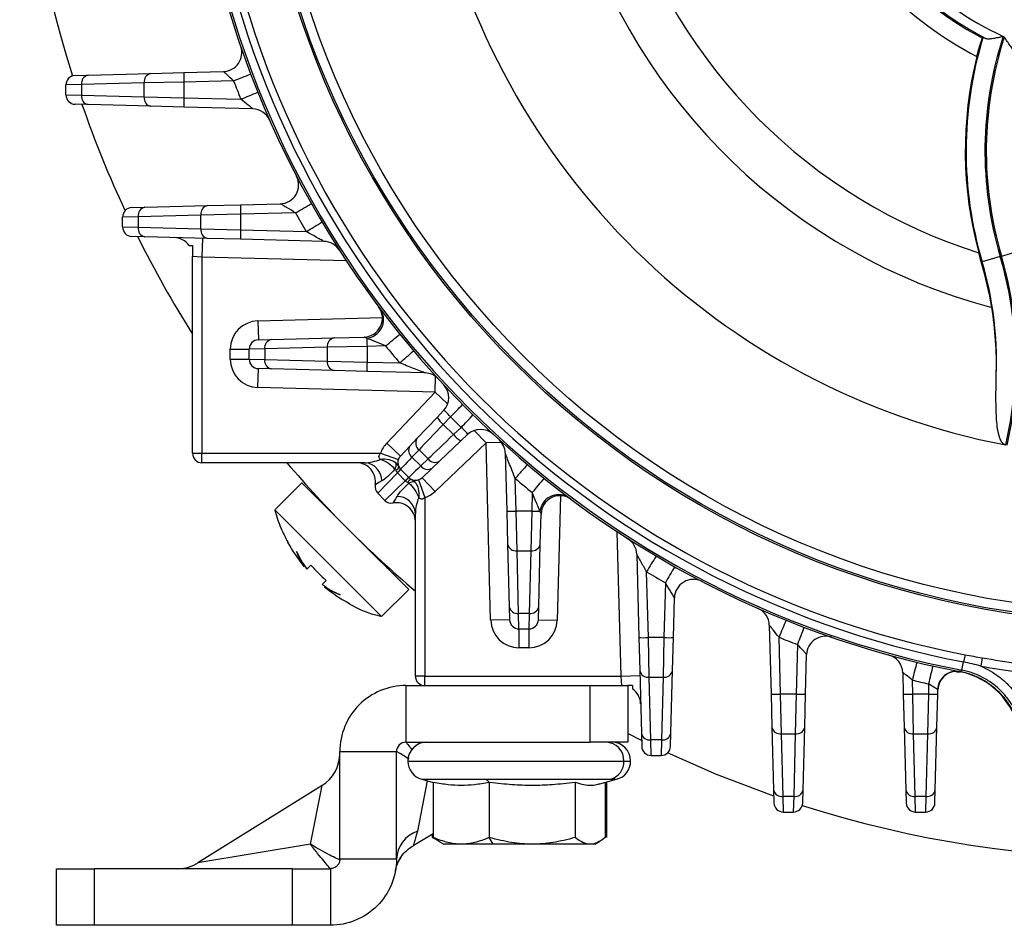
# Model space of a CAD drawing. Header units: millimetres. Extents: x -1311 to -483, y -267 to 512.
# Tile 28 of 58: x -951 to -898, y 32 to 80. Entities that reach past the tile are written whole.
import ezdxf

# ---------------------------------------------------------------- set-up
doc = ezdxf.new("R2010")
doc.units = ezdxf.units.MM

msp = doc.modelspace()

# ---------------------------------------------------------------- linework, layer by layer
at = {"color": 7, "linetype": 'Continuous', "lineweight": 25}
for p, q in [((-899.599, 79.102), (-899.58, 79.124)), ((-946.958, 77.144), (-943.639, 77.231)), ((-943.639, 77.231), (-941.891, 77.277)), ((-941.891, 77.277), (-939.794, 77.332)), ((-947.307, 76.645), (-948.131, 76.627)), ((-947.644, 77.126), (-946.958, 77.144)), ((-943.988, 76.732), (-947.307, 76.645)), ((-947.307, 76.645), (-947.307, 76.083)), ((-941.891, 76.777), (-943.988, 76.732)), ((-943.988, 75.996), (-943.988, 76.732)), ((-939.257, 76.846), (-941.891, 76.777)), ((-941.891, 76.777), (-941.891, 75.95)), ((-948.131, 76.101), (-948.131, 76.627)), ((-948.131, 76.101), (-947.307, 76.083)), ((-946.958, 75.583), (-947.644, 75.601)), ((-947.307, 76.083), (-943.988, 75.996)), ((-943.988, 75.996), (-941.891, 75.95)), ((-941.891, 75.95), (-938.875, 75.871)), ((-943.639, 75.496), (-946.958, 75.583)), ((-941.891, 75.45), (-943.639, 75.496)), ((-938.236, 75.355), (-941.891, 75.45)), ((-944.644, 70.126), (-943.958, 70.144)), ((-943.958, 70.144), (-940.639, 70.231)), ((-940.639, 70.231), (-938.891, 70.277)), ((-938.891, 70.277), (-936.785, 70.332)), ((-944.307, 69.645), (-945.131, 69.627)), ((-945.131, 69.101), (-945.131, 69.627)), ((-940.988, 69.732), (-944.307, 69.645)), ((-944.307, 69.645), (-944.307, 69.083)), ((-938.891, 69.777), (-940.988, 69.732)), ((-940.988, 68.996), (-940.988, 69.732)), ((-935.985, 69.853), (-938.891, 69.777)), ((-938.891, 69.777), (-938.891, 68.95)), ((-945.131, 69.101), (-944.307, 69.083)), ((-944.307, 69.083), (-940.988, 68.996)), ((-940.988, 68.996), (-938.891, 68.95)), ((-938.891, 68.95), (-935.41, 68.859)), ((-943.958, 68.583), (-944.644, 68.601)), ((-940.639, 68.496), (-943.958, 68.583)), ((-940.905, 68.503), (-940.931, 67.503)), ((-938.891, 68.45), (-940.639, 68.496)), ((-934.471, 68.335), (-938.891, 68.45)), ((-898.598, 67.563), (-897.64, 67.846)), ((-940.931, 67.503), (-941.431, 67.543)), ((-941.431, 57.114), (-941.431, 67.543)), ((-940.931, 67.503), (-940.931, 57.114)), ((-933.284, 67.303), (-940.931, 67.503)), ((-899.623, 67.26), (-899.664, 67.248)), ((-898.664, 67.543), (-899.623, 67.26)), ((-937.971, 64.126), (-931.376, 64.299)), ((-937.971, 64.126), (-937.944, 63.126)), ((-937.944, 63.126), (-937.258, 63.144)), ((-937.258, 63.144), (-933.939, 63.231)), ((-933.939, 63.231), (-932.349, 63.273)), ((-939.431, 62.627), (-938.431, 62.627)), ((-939.431, 62.101), (-939.431, 62.627)), ((-937.607, 62.645), (-938.431, 62.627)), ((-938.431, 62.101), (-938.431, 62.627)), ((-934.288, 62.732), (-937.607, 62.645)), ((-937.607, 62.645), (-937.607, 62.083)), ((-932.191, 62.777), (-934.288, 62.732)), ((-934.288, 61.996), (-934.288, 62.732)), ((-931.208, 62.803), (-932.191, 62.777)), ((-932.191, 62.777), (-932.191, 61.95)), ((-939.431, 62.101), (-938.431, 62.101)), ((-938.431, 62.101), (-937.607, 62.083)), ((-937.607, 62.083), (-934.288, 61.996)), ((-937.971, 60.601), (-937.944, 61.601)), ((-937.258, 61.583), (-937.944, 61.601)), ((-933.939, 61.496), (-937.258, 61.583)), ((-934.288, 61.996), (-932.191, 61.95)), ((-932.191, 61.95), (-930.468, 61.905)), ((-932.191, 61.45), (-933.939, 61.496)), ((-929.12, 61.37), (-932.191, 61.45)), ((-928.585, 60.356), (-928.563, 61.183)), ((-928.585, 60.356), (-937.971, 60.601)), ((-931.147, 57.655), (-928.585, 60.356)), ((-927.921, 59.726), (-928.585, 60.356)), ((-929.545, 57.891), (-928.478, 59.016)), ((-928.478, 59.016), (-928.137, 59.374)), ((-927.772, 59.048), (-928.152, 58.647)), ((-928.152, 58.647), (-927.611, 58.106)), ((-927.611, 58.106), (-927.21, 58.486)), ((-929.918, 57.498), (-929.545, 57.891)), ((-926.871, 58.108), (-927.23, 57.767)), ((-925.89, 57.66), (-926.519, 58.324)), ((-931.147, 57.655), (-930.422, 56.967)), ((-930.422, 56.967), (-929.918, 57.498)), ((-925.89, 57.66), (-928.59, 55.098)), ((-927.23, 57.767), (-928.354, 56.7)), ((-925.062, 57.682), (-925.89, 57.66)), ((-925.644, 48.274), (-925.89, 57.66)), ((-941.431, 57.114), (-940.931, 57.114)), ((-940.931, 56.614), (-940.931, 57.114)), ((-940.931, 57.114), (-931.477, 57.114)), ((-931.477, 57.114), (-930.532, 56.786)), ((-929.437, 57.301), (-929.81, 56.909)), ((-929.81, 56.909), (-929.346, 56.445)), ((-928.953, 56.817), (-929.437, 57.301)), ((-924.875, 57.125), (-924.795, 54.054)), ((-932.312, 56.614), (-940.931, 56.614)), ((-929.346, 56.445), (-928.953, 56.817)), ((-928.747, 56.328), (-929.278, 55.823)), ((-928.354, 56.7), (-928.747, 56.328)), ((-930.581, 56.083), (-931.622, 54.995)), ((-930.403, 56.26), (-930.581, 56.083)), ((-930.163, 55.664), (-930.581, 56.083)), ((-929.976, 55.832), (-930.413, 56.269)), ((-929.985, 55.842), (-930.163, 55.664)), ((-929.278, 55.823), (-928.59, 55.098)), ((-935.642, 55.553), (-937.076, 54.118)), ((-935.642, 55.553), (-933.521, 53.431)), ((-931.251, 54.623), (-930.163, 55.664)), ((-929.459, 55.714), (-929.131, 54.769)), ((-924.295, 54.054), (-924.34, 55.777)), ((-931.251, 54.623), (-931.622, 54.995)), ((-929.131, 54.769), (-929.131, 45.314)), ((-923.442, 55.037), (-923.468, 54.054)), ((-921.946, 54.869), (-922.119, 48.274)), ((-937.076, 54.118), (-931.42, 48.462)), ((-929.631, 45.314), (-929.631, 53.933)), ((-924.795, 54.054), (-924.749, 52.306)), ((-923.468, 54.054), (-924.295, 54.054)), ((-924.249, 51.957), (-924.295, 54.054)), ((-923.468, 54.054), (-923.514, 51.957)), ((-923.014, 52.306), (-922.972, 53.896)), ((-932.814, 52.724), (-929.985, 49.896)), ((-918.742, 45.314), (-918.942, 52.961)), ((-924.749, 52.306), (-924.662, 48.987)), ((-923.101, 48.987), (-923.014, 52.306)), ((-924.249, 51.957), (-923.514, 51.957)), ((-924.162, 48.638), (-924.249, 51.957)), ((-923.514, 51.957), (-923.6, 48.638)), ((-917.91, 51.774), (-917.795, 47.354)), ((-917.295, 47.354), (-917.386, 50.835)), ((-916.392, 50.26), (-916.468, 47.354)), ((-931.42, 48.462), (-929.985, 49.896)), ((-915.968, 47.354), (-915.913, 49.46)), ((-924.662, 48.987), (-924.644, 48.301)), ((-923.6, 48.638), (-924.162, 48.638)), ((-924.144, 47.814), (-924.162, 48.638)), ((-923.6, 48.638), (-923.618, 47.814)), ((-923.119, 48.301), (-923.101, 48.987)), ((-924.644, 48.301), (-925.644, 48.274)), ((-923.119, 48.301), (-922.119, 48.274)), ((-910.89, 48.009), (-910.795, 44.354)), ((-924.144, 47.814), (-923.618, 47.814)), ((-924.144, 47.814), (-924.144, 46.814)), ((-923.618, 47.814), (-923.618, 46.814)), ((-917.795, 47.354), (-917.749, 45.606)), ((-916.468, 47.354), (-917.295, 47.354)), ((-917.249, 45.257), (-917.295, 47.354)), ((-916.468, 47.354), (-916.514, 45.257)), ((-916.014, 45.606), (-915.968, 47.354)), ((-910.295, 44.354), (-910.374, 47.37)), ((-909.399, 46.989), (-909.468, 44.354)), ((-923.618, 46.814), (-924.144, 46.814)), ((-908.968, 44.354), (-908.913, 46.451)), ((-900.528, 46.447), (-900.603, 46.061)), ((-900.687, 45.624), (-900.603, 46.061)), ((-899.613, 46.282), (-899.69, 45.84)), ((-917.749, 45.606), (-917.662, 42.287)), ((-916.101, 42.287), (-916.014, 45.606)), ((-903.825, 45.494), (-903.795, 44.354)), ((-900.985, 45.547), (-900.771, 45.542)), ((-900.771, 45.542), (-900.984, 45.547)), ((-900.766, 45.541), (-900.687, 45.624)), ((-929.131, 45.314), (-929.631, 45.314)), ((-929.131, 45.314), (-918.742, 45.314)), ((-929.131, 44.814), (-929.131, 45.314)), ((-918.742, 45.314), (-917.742, 45.34)), ((-918.702, 44.814), (-918.742, 45.314)), ((-917.249, 45.257), (-916.514, 45.257)), ((-917.162, 41.938), (-917.249, 45.257)), ((-916.514, 45.257), (-916.6, 41.938)), ((-903.295, 44.354), (-903.315, 45.102)), ((-902.453, 44.9), (-902.468, 44.354)), ((-930.131, 44.814), (-930.131, 41.814)), ((-930.131, 44.814), (-920.381, 44.814)), ((-920.381, 41.814), (-920.381, 44.814)), ((-920.381, 44.814), (-918.381, 44.814)), ((-918.381, 44.814), (-918.381, 41.814)), ((-910.795, 44.354), (-910.749, 42.606)), ((-909.468, 44.354), (-910.295, 44.354)), ((-910.249, 42.257), (-910.295, 44.354)), ((-909.468, 44.354), (-909.514, 42.257)), ((-909.014, 42.606), (-908.968, 44.354)), ((-903.795, 44.354), (-903.749, 42.606)), ((-902.468, 44.354), (-903.295, 44.354)), ((-903.249, 42.257), (-903.295, 44.354)), ((-902.468, 44.354), (-902.514, 42.257)), ((-902.014, 42.606), (-901.968, 44.354)), ((-901.968, 44.354), (-901.962, 44.587)), ((-917.652, 41.907), (-918.381, 42.277)), ((-917.662, 42.287), (-917.644, 41.601)), ((-916.119, 41.601), (-916.101, 42.287)), ((-910.749, 42.606), (-910.662, 39.287)), ((-910.249, 42.257), (-909.514, 42.257)), ((-910.162, 38.938), (-910.249, 42.257)), ((-909.514, 42.257), (-909.6, 38.938)), ((-909.101, 39.287), (-909.014, 42.606)), ((-903.749, 42.606), (-903.662, 39.287)), ((-903.249, 42.257), (-902.514, 42.257)), ((-903.162, 38.938), (-903.249, 42.257)), ((-902.514, 42.257), (-902.6, 38.938)), ((-902.101, 39.287), (-902.014, 42.606)), ((-930.131, 41.814), (-920.381, 41.814)), ((-918.381, 41.814), (-920.381, 41.814)), ((-916.6, 41.938), (-917.162, 41.938)), ((-917.144, 41.114), (-917.162, 41.938)), ((-916.6, 41.938), (-916.618, 41.114)), ((-933.631, 41.314), (-930.631, 41.314)), ((-933.631, 35.614), (-933.631, 41.314)), ((-930.631, 35.614), (-930.631, 41.314)), ((-930.031, 40.814), (-918.589, 40.814)), ((-918.589, 40.814), (-918.231, 40.814)), ((-917.144, 41.114), (-916.618, 41.114)), ((-929.003, 39.771), (-929.523, 37.1)), ((-929.29, 39.848), (-928.681, 39.685)), ((-929.29, 39.848), (-925.9, 39.848)), ((-928.681, 39.703), (-928.681, 36.771)), ((-925.9, 39.848), (-919.285, 39.848)), ((-925.715, 39.703), (-925.9, 39.848)), ((-925.715, 39.703), (-925.715, 36.771)), ((-921.166, 39.703), (-921.166, 36.771)), ((-919.872, 39.607), (-918.973, 39.848)), ((-919.582, 39.685), (-919.582, 36.771)), ((-919.517, 39.702), (-919.517, 36.771)), ((-919.285, 39.848), (-918.973, 39.848)), ((-934.571, 39.526), (-941.145, 35.418)), ((-935.187, 36.403), (-934.571, 39.526)), ((-910.662, 39.287), (-910.644, 38.601)), ((-909.119, 38.601), (-909.101, 39.287)), ((-903.662, 39.287), (-903.644, 38.601)), ((-902.119, 38.601), (-902.101, 39.287)), ((-909.6, 38.938), (-910.162, 38.938)), ((-910.144, 38.114), (-910.162, 38.938)), ((-909.6, 38.938), (-909.618, 38.114)), ((-902.6, 38.938), (-903.162, 38.938)), ((-903.144, 38.114), (-903.162, 38.938)), ((-902.6, 38.938), (-902.618, 38.114)), ((-910.144, 38.114), (-909.618, 38.114)), ((-903.144, 38.114), (-902.618, 38.114)), ((-929.746, 36.345), (-928.681, 36.984)), ((-928.746, 36.945), (-928.746, 36.771)), ((-928.746, 36.771), (-928.641, 36.722)), ((-928.681, 36.771), (-928.389, 36.586)), ((-928.4, 36.569), (-928.131, 36.414)), ((-925.503, 36.414), (-925.715, 36.771)), ((-920.131, 36.414), (-919.863, 36.569)), ((-935.187, 36.403), (-941.145, 35.418)), ((-927.198, 36.414), (-928.131, 36.414)), ((-925.503, 36.414), (-927.198, 36.414)), ((-923.44, 36.414), (-925.503, 36.414)), ((-920.374, 36.414), (-923.44, 36.414)), ((-920.131, 36.414), (-920.374, 36.414)), ((-930.631, 35.614), (-933.631, 35.614)), ((-948.631, 32.114), (-948.631, 35.114)), ((-948.631, 35.114), (-946.631, 35.114)), ((-946.631, 35.114), (-946.631, 32.114)), ((-936.131, 35.114), (-946.631, 35.114)), ((-936.131, 32.114), (-936.131, 35.114)), ((-936.131, 35.114), (-934.131, 35.114)), ((-934.131, 35.114), (-934.131, 32.114)), ((-946.631, 32.114), (-948.631, 32.114)), ((-936.131, 32.114), (-946.631, 32.114)), ((-934.131, 32.114), (-936.131, 32.114))]:
    msp.add_line(p, q, dxfattribs=at)
at = {"color": 7, "linetype": 'Continuous', "lineweight": 25, "flags": 128}
for points in [[(-934.397, 54.342), (-934.45, 54.371), (-934.511, 54.421)], [(-910.654, 38.96), (-913.68, 40.106), (-916.281, 41.245)]]:
    msp.add_lwpolyline(points, dxfattribs=at)
at = {"color": 7, "linetype": 'Continuous', "lineweight": 25}
for radius in [47, 46.91, 46.41]:
    msp.add_circle((-891.131, 95.114), radius, dxfattribs=at)
for centre, radius, start, end in [((-891.131, 95.114), 59.45, 162.36354, 197.63646), ((-891.131, 95.114), 38.25, 191.8635, 259.0957), ((-891.131, 95.114), 17.542, 206.2309, 245.1271), ((-891.131, 95.114), 19.109, 206.1161, 242.6912), ((-891.131, 95.114), 28.723, 197.3768, 252.4337), ((-891.131, 95.114), 18.04, 208.4636, 242.6373), ((-891.131, 95.114), 18.113, 209.0186, 242.1285), ((-891.131, 95.114), 50.404, 190.9286, 259.0714), ((-891.131, 95.114), 49.959, 190.9286, 259.0714), ((-891.131, 95.114), 49.566, 190.9286, 259.0714), ((-891.131, 95.114), 31.311, 196.9437, 255.235), ((-891.131, 95.114), 50.5, 191.0493, 258.9507), ((-879.778, 73.122), 20.692, 163.1362, 196.455), ((-879.778, 73.122), 19.693, 162.0244, 196.455), ((-879.778, 73.122), 19.624, 162.0482, 196.455), ((-939.82, 78.332), 1, 271.5, 19.018), ((-879.778, 73.122), 20.736, 166.0092, 195.0703), ((-943.548, 76.796), 0.445, 101.8, 188.2593), ((-937.113, 77.027), 4.784, 177.0055, 182.9945), ((-948.269, 101.279), 26.042, 290.2476, 292.3941), ((-947.631, 76.627), 0.5, 91.5, 180), ((-946.867, 76.709), 0.445, 101.8, 188.2593), ((-891.105, 95.114), 51.5, 200.7755, 201.9404), ((-947.892, 98.898), 24.73, 291.3843, 293.6452), ((-947.631, 76.101), 0.5, 180, 268.5), ((-946.867, 76.019), 0.445, 171.7407, 258.2), ((-943.548, 75.932), 0.445, 171.7407, 258.2), ((-937.113, 75.7), 4.784, 177.0055, 182.9945), ((-891.131, 95.114), 59.45, 199.17046, 205.02609), ((-938.262, 74.355), 1, 23.7711, 88.5), ((-936.811, 71.332), 1, 271.5, 27.5022), ((-944.631, 69.627), 0.5, 91.5, 180), ((-943.867, 69.709), 0.445, 101.8, 188.2593), ((-940.548, 69.796), 0.445, 101.8, 188.2593), ((-934.113, 70.027), 4.784, 177.0055, 182.9945), ((-945.036, 86.425), 18.882, 298.6428, 301.6086), ((-891.105, 95.114), 51.5, 209.3729, 210.6505), ((-944.468, 84.616), 18.175, 299.8917, 302.9738), ((-944.631, 69.101), 0.5, 180, 268.5), ((-943.867, 69.019), 0.445, 171.7407, 258.2), ((-940.548, 68.932), 0.445, 171.7407, 258.2), ((-934.113, 68.7), 4.784, 177.0055, 182.9945), ((-891.131, 95.114), 59.45, 206.49388, 212.21118), ((-942.431, 67.543), 1, 34.8231, 88.5), ((-934.497, 67.335), 1, 32.6424, 88.5), ((-917.485, 61.984), 18.625, 358.0205, 16.455), ((-917.485, 61.984), 19.624, 346.9536, 16.455), ((-917.485, 61.984), 19.693, 346.9613, 16.455), ((-932.375, 64.273), 1, 271.5, 36.788), ((-932.325, 64.212), 1.009, 277.3916, 27.8328), ((-937.931, 62.627), 1.5, 91.5, 180), ((-937.931, 62.627), 0.5, 91.5, 180), ((-937.167, 62.709), 0.445, 101.8, 188.2593), ((-933.848, 62.796), 0.445, 101.8, 188.2593), ((-921.078, 63.116), 11.118, 179.5069, 181.7462), ((-940.316, 74.492), 14.818, 307.9239, 311.713), ((-891.105, 95.114), 51.5, 218.858, 220.1529), ((-937.931, 62.101), 1.5, 180, 268.5), ((-937.931, 62.101), 0.5, 180, 268.5), ((-937.167, 62.019), 0.445, 171.7407, 258.2), ((-939.584, 73.085), 14.425, 309.1928, 313.0865), ((-933.848, 61.932), 0.445, 171.7407, 258.2), ((-927.413, 61.7), 4.784, 177.0055, 182.9945), ((-929.146, 60.37), 1, 42.4255, 88.5), ((-928.863, 60.063), 1, 316.5, 42.891), ((-936.335, 68.061), 12.432, 313.5355, 317.7437), ((-927.251, 59.771), 1.44, 211.6173, 231.2704), ((-891.057, 95.162), 51.5, 224.5272, 225.4112), ((-935.292, 66.755), 11.562, 314.3446, 318.8708), ((-929.173, 57.654), 0.441, 147.5773, 233.1957), ((-926.442, 59.039), 1.496, 218.6117, 238.2435), ((-926.183, 57.382), 1, 47.109, 133.5), ((-930.059, 56.623), 1.5, 136.5, 160.8985), ((-929.545, 57.262), 0.441, 147.5773, 233.1957), ((-925.875, 57.099), 1, 1.5, 47.5745), ((-940.931, 57.114), 0.5, 180, 270), ((-930.059, 56.623), 0.5, 136.5, 225), ((-891.131, 95.114), 59.45, 220.36112, 229.63888), ((-932.745, 55.614), 1, 349.8003, 90), ((-932.363, 55.667), 0.949, 358.9348, 86.8718), ((-931.046, 56.502), 0.402, 325.9788, 12.7236), ((-930.778, 56.488), 0.291, 292.0348, 340.9652), ((-928.984, 56.705), 0.445, 215.6857, 302.1448), ((-928.591, 57.077), 0.445, 215.6857, 302.1448), ((-913.16, 46.661), 14.425, 136.9135, 140.8072), ((-932.771, 58.335), 3.135, 314.206, 318.794), ((-927.911, 53.474), 3.135, 131.206, 135.794), ((-929.622, 56.186), 0.5, 225, 313.5), ((-911.753, 45.93), 14.818, 138.287, 142.0761), ((-931.269, 55.348), 0.5, 169.8003, 225), ((-929.757, 55.467), 0.291, 109.0348, 157.9652), ((-929.743, 55.199), 0.402, 77.2764, 124.0212), ((-891.131, 95.14), 51.5, 229.8471, 231.142), ((-930.579, 53.882), 0.949, 3.1282, 91.0652), ((-929.622, 56.186), 1.5, 289.1015, 313.5), ((-922.033, 53.92), 1.009, 62.1672, 172.6084), ((-921.972, 53.87), 1, 53.212, 178.5), ((-930.897, 54.976), 0.5, 225, 280.1997), ((-930.631, 53.5), 1, 0, 100.1997), ((-924.545, 58.832), 4.784, 267.0055, 272.9945), ((-923.129, 65.168), 11.118, 268.2538, 270.4931), ((-924.313, 52.397), 0.445, 191.8, 278.2593), ((-923.45, 52.397), 0.445, 261.7407, 348.2), ((-918.91, 51.748), 1, 1.5, 57.3576), ((-901.629, 41.777), 18.175, 147.0262, 150.1083), ((-930.834, 51.31), 0.4, 193.5284, 225), ((-899.82, 41.209), 18.882, 148.3914, 151.3572), ((-891.131, 95.14), 51.5, 239.3495, 240.6271), ((-914.913, 49.434), 1, 62.4978, 178.5), ((-924.226, 49.078), 0.445, 191.8, 278.2593), ((-923.536, 49.078), 0.445, 261.7407, 348.2), ((-911.89, 47.983), 1, 1.5, 66.2289), ((-924.144, 48.314), 1.5, 181.5, 270), ((-924.144, 48.314), 0.5, 181.5, 270), ((-923.618, 48.314), 0.5, 270, 358.5), ((-923.618, 48.314), 1.5, 270, 358.5), ((-887.347, 38.353), 24.73, 156.3548, 158.6157), ((-884.966, 37.976), 26.042, 157.6059, 159.7524), ((-917.545, 52.132), 4.784, 267.0055, 272.9945), ((-916.218, 52.132), 4.784, 267.0055, 272.9945), ((-891.131, 95.14), 51.5, 248.0596, 249.2245), ((-907.913, 46.425), 1, 70.982, 178.5), ((-904.824, 45.467), 1, 1.5, 74.5807), ((-865.378, 36.112), 38.988, 165.2358, 166.6681), ((-891.131, 95.114), 49.563, 260.1459, 262.3805), ((-917.313, 45.697), 0.445, 191.8, 278.2593), ((-916.45, 45.697), 0.445, 261.7407, 348.2), ((-861.482, 35.912), 41.946, 166.296, 167.6271), ((-900.984, 44.574), 0.991, 79.9081, 178.4931), ((-900.962, 44.56), 1, 78.1839, 178.5), ((-891.131, 95.114), 50.5, 258.9507, 259.0018), ((-901.577, 41.624), 4, 10, 78.9507), ((-891.131, 95.114), 50.012, 260.1459, 262.3805), ((-929.131, 45.314), 0.5, 180, 270), ((-891.131, 95.14), 51.5, 256.316, 257.2999), ((-918.702, 43.814), 1, 1.5, 55.1769), ((-910.545, 49.132), 4.784, 267.0055, 272.9945), ((-909.218, 49.132), 4.784, 267.0055, 272.9945), ((-903.545, 49.132), 4.784, 267.0055, 272.9945), ((-902.218, 49.132), 4.784, 267.0055, 272.9945), ((-917.226, 42.378), 0.445, 191.8, 278.2593), ((-916.536, 42.378), 0.445, 261.7407, 348.2), ((-910.313, 42.697), 0.445, 191.8, 278.2593), ((-909.45, 42.697), 0.445, 261.7407, 348.2), ((-903.313, 42.697), 0.445, 191.8, 278.2593), ((-902.45, 42.697), 0.445, 261.7407, 348.2), ((-929.031, 40.814), 1, 90, 180), ((-919.56, 40.843), 0.971, 358.2659, 88.154), ((-919.231, 40.814), 1, 0, 90), ((-935.631, 41.222), 2, 301.5635, 0), ((-917.144, 41.614), 0.5, 181.5, 270), ((-916.618, 41.614), 0.5, 270, 358.5), ((-929.031, 40.814), 1, 180, 255), ((-919.58, 40.794), 0.991, 287.3061, 1.1244), ((-919.231, 40.814), 1, 285, 0), ((-910.226, 39.378), 0.445, 191.8, 278.2593), ((-909.536, 39.378), 0.445, 261.7407, 348.2), ((-903.226, 39.378), 0.445, 191.8, 278.2593), ((-902.536, 39.378), 0.445, 261.7407, 348.2), ((-910.144, 38.614), 0.5, 181.5, 270), ((-909.618, 38.614), 0.5, 270, 358.5), ((-903.144, 38.614), 0.5, 181.5, 270), ((-902.618, 38.614), 0.5, 270, 358.5), ((-891.131, 95.114), 59.45, 252.36354, 287.63646), ((-928.971, 35.532), 1.663, 109.4127, 177.1799), ((-942.205, 37.114), 2, 270, 303.1537)]:
    msp.add_arc(centre, radius, start, end, dxfattribs=at)
for centre, major_axis, start_param, end_param in [((-927.965, 58.829), (2.075, 2.168), 1.657995, 2.356127), ((-927.416, 58.28), (2.168, 2.075), 1.65813, 2.356262), ((-928.338, 58.437), (2.075, 2.168), 2.356127, 3.141525), ((-927.808, 57.907), (2.168, 2.075), 2.356262, 3.14166)]:
    msp.add_ellipse(centre, major_axis=major_axis, ratio=0.003084, start_param=start_param, end_param=end_param, dxfattribs=at)
for points, knots in [([(-899.898, 78.135), (-899.868, 78.255), (-899.836, 78.377), (-899.773, 78.601), (-899.741, 78.706), (-899.685, 78.883), (-899.659, 78.957), (-899.62, 79.062), (-899.606, 79.094), (-899.599, 79.102)], [0, 0, 0, 0, 0.25, 0.25, 0.5, 0.5, 0.75, 0.75, 1, 1, 1, 1]), ([(-899.58, 79.124), (-899.575, 79.131), (-899.559, 79.131), (-899.506, 79.12), (-899.469, 79.109), (-899.423, 79.092)], [0, 0, 0, 0, 0.5, 0.5, 1, 1, 1, 1]), ([(-899.423, 79.092), (-899.376, 79.076), (-899.317, 79.071), (-899.179, 79.075), (-899.103, 79.084), (-898.941, 79.109), (-898.857, 79.125), (-898.686, 79.16), (-898.597, 79.18), (-898.51, 79.199)], [0, 0, 0, 0, 0.25, 0.25, 0.5, 0.5, 0.75, 0.75, 1, 1, 1, 1]), ([(-897.818, 78.359), (-897.866, 78.386), (-897.917, 78.434), (-898.022, 78.552), (-898.075, 78.62), (-898.182, 78.768), (-898.235, 78.845), (-898.341, 79.005), (-898.395, 79.088), (-898.447, 79.17)], [0, 0, 0, 0, 0.25, 0.25, 0.5, 0.5, 0.75, 0.75, 1, 1, 1, 1]), ([(-939.257, 76.846), (-939.377, 76.955), (-939.496, 77.065), (-939.649, 77.206), (-939.695, 77.249), (-939.766, 77.312), (-939.79, 77.332), (-939.794, 77.332)], [0, 0, 0, 0, 0.5, 0.5, 0.75, 0.75, 1, 1, 1, 1]), ([(-938.236, 75.355), (-938.231, 75.354), (-938.262, 75.381), (-938.354, 75.455), (-938.413, 75.502), (-938.601, 75.651), (-938.739, 75.761), (-938.875, 75.871)], [0, 0, 0, 0, 0.25, 0.25, 0.5, 0.5, 1, 1, 1, 1]), ([(-935.985, 69.853), (-936.15, 69.952), (-936.315, 70.052), (-936.541, 70.189), (-936.613, 70.233), (-936.732, 70.304), (-936.78, 70.332), (-936.785, 70.332)], [0, 0, 0, 0, 0.5, 0.5, 0.75, 0.75, 1, 1, 1, 1]), ([(-934.471, 68.335), (-934.468, 68.335), (-934.484, 68.344), (-934.537, 68.374), (-934.571, 68.393), (-934.685, 68.456), (-934.772, 68.504), (-935.038, 68.651), (-935.225, 68.754), (-935.41, 68.859)], [0, 0, 0, 0, 0.125, 0.125, 0.25, 0.25, 0.5, 0.5, 1, 1, 1, 1]), ([(-898.871, 61.341), (-898.856, 61.921), (-898.868, 62.502), (-898.948, 63.668), (-899.016, 64.255), (-899.111, 64.836)], [0, 0, 0, 0, 0.5, 0.5, 1, 1, 1, 1]), ([(-932.196, 63.212), (-932.231, 63.23), (-932.263, 63.244), (-932.318, 63.266), (-932.34, 63.273), (-932.349, 63.273)], [0, 0, 0, 0, 0.5, 0.5, 1, 1, 1, 1]), ([(-931.208, 62.803), (-931.382, 62.873), (-931.553, 62.944), (-931.805, 63.049), (-931.888, 63.083), (-932.048, 63.15), (-932.126, 63.183), (-932.196, 63.212)], [0, 0, 0, 0, 0.5, 0.5, 0.75, 0.75, 1, 1, 1, 1]), ([(-929.12, 61.37), (-929.117, 61.37), (-929.157, 61.386), (-929.25, 61.423), (-929.306, 61.445), (-929.477, 61.512), (-929.599, 61.559), (-929.967, 61.704), (-930.218, 61.804), (-930.468, 61.905)], [0, 0, 0, 0, 0.125, 0.125, 0.25, 0.25, 0.5, 0.5, 1, 1, 1, 1]), ([(-898.367, 57.554), (-898.452, 57.571), (-898.522, 57.63), (-898.622, 57.765), (-898.657, 57.842), (-898.743, 58.076), (-898.775, 58.237), (-898.85, 58.726), (-898.868, 59.053), (-898.889, 59.707), (-898.89, 60.033), (-898.885, 60.687), (-898.879, 61.014), (-898.871, 61.341)], [0, 0, 0, 0, 0.0625, 0.0625, 0.125, 0.125, 0.25, 0.25, 0.5, 0.5, 0.75, 0.75, 1, 1, 1, 1]), ([(-927.772, 59.048), (-927.858, 59.148), (-927.945, 59.242), (-928.077, 59.364), (-928.122, 59.39), (-928.137, 59.374)], [0, 0, 0, 0, 0.5, 0.5, 1, 1, 1, 1]), ([(-926.871, 58.108), (-926.854, 58.123), (-926.882, 58.171), (-927.01, 58.308), (-927.108, 58.398), (-927.21, 58.486)], [0, 0, 0, 0, 0.5, 0.5, 1, 1, 1, 1]), ([(-931.48, 56.79), (-931.5, 56.809), (-931.518, 56.831), (-931.547, 56.882), (-931.558, 56.912), (-931.56, 56.974), (-931.552, 57.006), (-931.522, 57.065), (-931.501, 57.091), (-931.477, 57.114)], [0, 0, 0, 0, 0.25, 0.25, 0.5, 0.5, 0.75, 0.75, 1, 1, 1, 1]), ([(-924.34, 55.777), (-924.441, 56.027), (-924.541, 56.278), (-924.686, 56.646), (-924.734, 56.768), (-924.8, 56.939), (-924.822, 56.995), (-924.85, 57.066), (-924.859, 57.087), (-924.871, 57.118), (-924.875, 57.127), (-924.875, 57.125)], [0, 0, 0, 0, 0.5, 0.5, 0.75, 0.75, 0.875, 0.875, 0.9375, 0.9375, 1, 1, 1, 1]), ([(-932.312, 56.614), (-932.182, 56.614), (-932.043, 56.635), (-931.763, 56.696), (-931.621, 56.738), (-931.48, 56.79)], [0, 0, 0, 0, 0.5, 0.5, 1, 1, 1, 1]), ([(-930.654, 56.591), (-930.75, 56.675), (-930.875, 56.735), (-931.16, 56.801), (-931.32, 56.806), (-931.48, 56.79)], [0, 0, 0, 0, 0.5, 0.5, 1, 1, 1, 1]), ([(-930.713, 56.277), (-930.805, 56.384), (-930.923, 56.485), (-931.186, 56.661), (-931.334, 56.738), (-931.48, 56.79)], [0, 0, 0, 0, 0.5, 0.5, 1, 1, 1, 1]), ([(-930.713, 56.277), (-930.843, 56.13), (-930.971, 56), (-931.209, 55.786), (-931.32, 55.701), (-931.415, 55.649)], [0, 0, 0, 0, 0.5, 0.5, 1, 1, 1, 1]), ([(-930.669, 56.218), (-930.672, 56.226), (-930.675, 56.233), (-930.679, 56.24), (-930.684, 56.249), (-930.69, 56.258), (-930.697, 56.265), (-930.702, 56.27), (-930.707, 56.274), (-930.713, 56.277)], [0, 0, 0, 0, 0.00002444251, 0.00002444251, 0.00002444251, 0.00005767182, 0.00005767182, 0.00005767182, 0.00008118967, 0.00008118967, 0.00008118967, 0.00008118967]), ([(-931.415, 55.649), (-931.536, 55.582), (-931.62, 55.529), (-931.733, 55.456), (-931.761, 55.437), (-931.761, 55.437)], [0, 0, 0, 0, 0.5, 0.5, 1, 1, 1, 1]), ([(-930.596, 54.83), (-930.544, 54.925), (-930.459, 55.036), (-930.245, 55.274), (-930.115, 55.402), (-929.968, 55.532)], [0, 0, 0, 0, 0.5, 0.5, 1, 1, 1, 1]), ([(-929.968, 55.532), (-929.973, 55.54), (-929.98, 55.548), (-929.988, 55.555), (-929.993, 55.559), (-929.999, 55.562), (-930.005, 55.566), (-930.012, 55.57), (-930.019, 55.573), (-930.027, 55.576)], [0, 0, 0, 0, 0.00003468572, 0.00003468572, 0.00003468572, 0.00005621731, 0.00005621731, 0.00005621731, 0.00008039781, 0.00008039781, 0.00008039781, 0.00008039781]), ([(-929.968, 55.532), (-929.861, 55.44), (-929.76, 55.322), (-929.583, 55.058), (-929.507, 54.911), (-929.455, 54.765)], [0, 0, 0, 0, 0.5, 0.5, 1, 1, 1, 1]), ([(-929.654, 55.591), (-929.57, 55.495), (-929.51, 55.37), (-929.444, 55.085), (-929.439, 54.925), (-929.455, 54.765)], [0, 0, 0, 0, 0.5, 0.5, 1, 1, 1, 1]), ([(-930.808, 54.484), (-930.808, 54.484), (-930.789, 54.512), (-930.716, 54.625), (-930.663, 54.709), (-930.596, 54.83)], [0, 0, 0, 0, 0.5, 0.5, 1, 1, 1, 1]), ([(-929.455, 54.765), (-929.507, 54.624), (-929.549, 54.482), (-929.611, 54.202), (-929.631, 54.064), (-929.631, 53.933)], [0, 0, 0, 0, 0.5, 0.5, 1, 1, 1, 1]), ([(-929.131, 54.769), (-929.154, 54.745), (-929.181, 54.723), (-929.239, 54.693), (-929.271, 54.685), (-929.334, 54.688), (-929.363, 54.698), (-929.414, 54.727), (-929.436, 54.745), (-929.455, 54.765)], [0, 0, 0, 0, 0.25, 0.25, 0.5, 0.5, 0.75, 0.75, 1, 1, 1, 1]), ([(-923.033, 54.049), (-923.062, 54.119), (-923.095, 54.197), (-923.162, 54.357), (-923.196, 54.44), (-923.301, 54.692), (-923.372, 54.864), (-923.442, 55.037)], [0, 0, 0, 0, 0.25, 0.25, 0.5, 0.5, 1, 1, 1, 1]), ([(-937.065, 54.1), (-936.974, 53.787), (-936.804, 53.201), (-936.518, 52.661), (-936.385, 52.409)], [0, 0, 0, 0, 0.533143, 1, 1, 1, 1]), ([(-922.972, 53.896), (-922.972, 53.905), (-922.979, 53.927), (-923.001, 53.981), (-923.016, 54.014), (-923.033, 54.049)], [0, 0, 0, 0, 0.5, 0.5, 1, 1, 1, 1]), ([(-917.386, 50.835), (-917.438, 50.927), (-917.49, 51.02), (-917.592, 51.203), (-917.643, 51.295), (-917.741, 51.472), (-917.789, 51.56), (-917.851, 51.673), (-917.871, 51.708), (-917.901, 51.761), (-917.911, 51.777), (-917.91, 51.774)], [0, 0, 0, 0, 0.25, 0.25, 0.5, 0.5, 0.75, 0.75, 0.875, 0.875, 1, 1, 1, 1]), ([(-915.913, 49.46), (-915.913, 49.465), (-915.94, 49.513), (-916.012, 49.631), (-916.056, 49.703), (-916.194, 49.93), (-916.293, 50.095), (-916.392, 50.26)], [0, 0, 0, 0, 0.25, 0.25, 0.5, 0.5, 1, 1, 1, 1]), ([(-933.129, 49.154), (-933.061, 49.113), (-932.65, 48.862), (-932.085, 48.635), (-931.577, 48.519), (-931.463, 48.493)], [0, 0, 0, 0, 0.131358, 0.804327, 1, 1, 1, 1]), ([(-910.374, 47.37), (-910.484, 47.506), (-910.594, 47.644), (-910.743, 47.831), (-910.789, 47.89), (-910.864, 47.982), (-910.891, 48.014), (-910.89, 48.009)], [0, 0, 0, 0, 0.5, 0.5, 0.75, 0.75, 1, 1, 1, 1]), ([(-908.913, 46.451), (-908.913, 46.455), (-908.933, 46.479), (-908.996, 46.55), (-909.038, 46.596), (-909.179, 46.748), (-909.29, 46.868), (-909.399, 46.989)], [0, 0, 0, 0, 0.25, 0.25, 0.5, 0.5, 1, 1, 1, 1]), ([(-903.315, 45.102), (-903.434, 45.194), (-903.552, 45.287), (-903.7, 45.404), (-903.743, 45.438), (-903.806, 45.485), (-903.825, 45.498), (-903.825, 45.494)], [0, 0, 0, 0, 0.5, 0.5, 0.75, 0.75, 1, 1, 1, 1]), ([(-897.59, 42.31), (-897.66, 42.708), (-897.788, 43.087), (-898.064, 43.624), (-898.17, 43.796), (-898.404, 44.12), (-898.533, 44.273), (-898.814, 44.559), (-898.967, 44.693), (-899.288, 44.934), (-899.456, 45.041), (-899.808, 45.231), (-899.993, 45.314), (-900.373, 45.449), (-900.567, 45.503), (-900.766, 45.541)], [0, 0, 0, 0, 0.25, 0.25, 0.375, 0.375, 0.5, 0.5, 0.625, 0.625, 0.75, 0.75, 0.875, 0.875, 1, 1, 1, 1]), ([(-897.507, 42.392), (-897.542, 42.591), (-897.592, 42.787), (-897.721, 43.169), (-897.801, 43.356), (-897.984, 43.711), (-898.089, 43.882), (-898.325, 44.206), (-898.456, 44.362), (-898.738, 44.648), (-898.889, 44.779), (-899.209, 45.019), (-899.38, 45.128), (-899.913, 45.413), (-900.289, 45.547), (-900.687, 45.624)], [0, 0, 0, 0, 0.125, 0.125, 0.25, 0.25, 0.375, 0.375, 0.5, 0.5, 0.625, 0.625, 0.75, 0.75, 1, 1, 1, 1]), ([(-899.69, 45.84), (-899.348, 45.695), (-899.019, 45.505), (-898.576, 45.168), (-898.435, 45.047), (-898.169, 44.787), (-898.043, 44.647), (-897.693, 44.207), (-897.499, 43.891), (-897.269, 43.381), (-897.202, 43.204), (-897.091, 42.846), (-897.047, 42.664), (-897.014, 42.478)], [0, 0, 0, 0, 0.25, 0.25, 0.375, 0.375, 0.5, 0.5, 0.75, 0.75, 0.875, 0.875, 1, 1, 1, 1]), ([(-901.975, 44.6), (-902.002, 44.621), (-902.07, 44.663), (-902.244, 44.77), (-902.349, 44.834), (-902.453, 44.9)], [0, 0, 0, 0, 0.5, 0.5, 1, 1, 1, 1]), ([(-901.962, 44.587), (-901.961, 44.604), (-901.955, 44.732), (-901.938, 44.872), (-901.875, 44.967), (-901.874, 44.969)], [0, 0, 0, 0, 0.131962, 0.98088, 1, 1, 1, 1]), ([(-930.131, 44.814), (-930.59, 44.814), (-931.047, 44.723), (-931.894, 44.372), (-932.282, 44.113), (-932.93, 43.465), (-933.19, 43.076), (-933.54, 42.23), (-933.631, 41.772), (-933.631, 41.314)], [0, 0, 0, 0, 0.25, 0.25, 0.5, 0.5, 0.75, 0.75, 1, 1, 1, 1]), ([(-930.131, 41.814), (-930.262, 41.814), (-930.392, 41.76), (-930.577, 41.575), (-930.631, 41.445), (-930.631, 41.314)], [0, 0, 0, 0, 0.5, 0.5, 1, 1, 1, 1]), ([(-930.131, 41.814), (-930.121, 41.802), (-930.098, 41.776), (-929.98, 41.624), (-929.853, 41.464), (-929.812, 41.412)], [0, 0, 0, 0, 0.351879, 0.789085, 1, 1, 1, 1]), ([(-929.959, 40.914), (-930.093, 40.996), (-930.35, 41.153), (-930.577, 41.293), (-930.614, 41.308), (-930.63, 41.314)], [0, 0, 0, 0, 0.377595, 0.723165, 1, 1, 1, 1]), ([(-928.681, 39.703), (-928.395, 39.644), (-928.141, 39.603), (-927.656, 39.55), (-927.427, 39.537), (-926.968, 39.537), (-926.739, 39.55), (-926.255, 39.603), (-926, 39.644), (-925.715, 39.703)], [0, 0, 0, 0, 0.25, 0.25, 0.5, 0.5, 0.75, 0.75, 1, 1, 1, 1]), ([(-925.715, 39.703), (-925.277, 39.644), (-924.887, 39.603), (-924.144, 39.55), (-923.792, 39.537), (-923.088, 39.537), (-922.737, 39.55), (-921.994, 39.603), (-921.603, 39.644), (-921.166, 39.703)], [0, 0, 0, 0, 0.25, 0.25, 0.5, 0.5, 0.75, 0.75, 1, 1, 1, 1]), ([(-921.166, 39.703), (-921.011, 39.65), (-920.719, 39.549), (-920.313, 39.529), (-920.037, 39.558), (-919.9, 39.603), (-919.873, 39.612)], [0, 0, 0, 0, 0.359824, 0.681168, 0.938316, 1, 1, 1, 1]), ([(-929.523, 37.1), (-929.589, 36.858), (-929.7, 36.446), (-929.734, 36.377), (-929.747, 36.348)], [0, 0, 0, 0, 0.588497, 1, 1, 1, 1]), ([(-927.198, 36.414), (-927.436, 36.414), (-927.67, 36.443), (-928.155, 36.56), (-928.406, 36.647), (-928.681, 36.771)], [0, 0, 0, 0, 0.5, 0.5, 1, 1, 1, 1]), ([(-925.715, 36.771), (-925.99, 36.647), (-926.241, 36.56), (-926.726, 36.443), (-926.96, 36.414), (-927.198, 36.414)], [0, 0, 0, 0, 0.5, 0.5, 1, 1, 1, 1]), ([(-923.44, 36.414), (-923.806, 36.414), (-924.164, 36.443), (-924.908, 36.56), (-925.293, 36.647), (-925.715, 36.771)], [0, 0, 0, 0, 0.5, 0.5, 1, 1, 1, 1]), ([(-921.166, 36.771), (-921.587, 36.647), (-921.972, 36.56), (-922.717, 36.443), (-923.075, 36.414), (-923.44, 36.414)], [0, 0, 0, 0, 0.5, 0.5, 1, 1, 1, 1]), ([(-920.374, 36.414), (-920.501, 36.414), (-920.626, 36.443), (-920.885, 36.56), (-921.019, 36.647), (-921.166, 36.771)], [0, 0, 0, 0, 0.5, 0.5, 1, 1, 1, 1]), ([(-919.582, 36.771), (-919.729, 36.647), (-919.863, 36.56), (-920.122, 36.443), (-920.247, 36.414), (-920.374, 36.414)], [0, 0, 0, 0, 0.5, 0.5, 1, 1, 1, 1]), ([(-933.638, 35.607), (-933.657, 35.596), (-933.717, 35.615), (-933.902, 35.698), (-934.023, 35.759), (-934.45, 35.982), (-934.805, 36.178), (-935.187, 36.403)], [0, 0, 0, 0, 0.25, 0.25, 0.5, 0.5, 1, 1, 1, 1]), ([(-934.136, 35.114), (-934.139, 35.114), (-934.149, 35.124), (-934.184, 35.163), (-934.208, 35.191), (-934.298, 35.299), (-934.381, 35.4), (-934.576, 35.641), (-934.686, 35.777), (-934.924, 36.073), (-935.052, 36.233), (-935.187, 36.403)], [0, 0, 0, 0, 0.125, 0.125, 0.25, 0.25, 0.5, 0.5, 0.75, 0.75, 1, 1, 1, 1]), ([(-930.681, 35.022), (-930.68, 35.026), (-930.679, 35.03), (-930.672, 35.065), (-930.656, 35.133), (-930.587, 35.38), (-930.416, 35.723), (-930.11, 36.102), (-929.859, 36.253), (-929.735, 36.328)], [0, 0, 0, 0, 0.050317, 0.076837, 0.105036, 0.185115, 0.505466, 0.755871, 1, 1, 1, 1]), ([(-930.489, 35.518), (-930.455, 35.596), (-930.36, 35.81), (-930.107, 36.101), (-929.858, 36.253), (-929.735, 36.328)], [0, 0, 0, 0, 0.227018, 0.6184143, 1, 1, 1, 1]), ([(-933.631, 35.614), (-933.631, 35.548), (-933.644, 35.483), (-933.694, 35.362), (-933.732, 35.306), (-933.824, 35.214), (-933.88, 35.177), (-934, 35.127), (-934.066, 35.114), (-934.131, 35.114)], [0, 0, 0, 0, 0.25, 0.25, 0.5, 0.5, 0.75, 0.75, 1, 1, 1, 1]), ([(-930.631, 35.614), (-930.631, 35.156), (-930.722, 34.698), (-931.073, 33.851), (-931.333, 33.463), (-931.98, 32.815), (-932.369, 32.555), (-933.215, 32.205), (-933.673, 32.114), (-934.131, 32.114)], [0, 0, 0, 0, 0.25, 0.25, 0.5, 0.5, 0.75, 0.75, 1, 1, 1, 1]), ([(-930.659, 35.179), (-930.674, 35.079), (-930.694, 34.948), (-930.684, 35.008), (-930.682, 35.023)], [0, 0, 0, 0, 0.761065, 1, 1, 1, 1])]:
    msp.add_open_spline(points, degree=3, knots=knots, dxfattribs=at)
for points in [[(-941.61, 68.114), (-941.61, 68.114), (-941.546, 68.114), (-941.431, 68.114)], [(-941.431, 68.114), (-941.431, 67.945), (-941.431, 67.744), (-941.431, 67.543)], [(-899.664, 67.248), (-899.711, 67.409), (-899.757, 67.569), (-899.8, 67.73)], [(-899.111, 64.836), (-899.242, 65.636), (-899.424, 66.441), (-899.664, 67.248)], [(-930.654, 56.591), (-930.594, 56.538), (-930.544, 56.472), (-930.503, 56.393)], [(-930.585, 56.087), (-930.622, 56.125), (-930.65, 56.17), (-930.669, 56.218)], [(-930.581, 56.083), (-930.582, 56.084), (-930.584, 56.086), (-930.585, 56.087)], [(-930.158, 55.66), (-930.159, 55.661), (-930.161, 55.663), (-930.163, 55.664)], [(-930.027, 55.576), (-930.075, 55.595), (-930.12, 55.623), (-930.158, 55.66)], [(-929.852, 55.742), (-929.773, 55.701), (-929.707, 55.651), (-929.654, 55.591)], [(-935.493, 51.098), (-935.832, 51.506), (-936.127, 51.945), (-936.378, 52.413)], [(-935.917, 51.921), (-935.769, 51.583), (-935.587, 51.268), (-935.373, 50.978)], [(-935.493, 51.098), (-935.666, 51.347), (-935.808, 51.622), (-935.917, 51.921)], [(-935.158, 51.193), (-935.267, 51.085), (-935.338, 51.013), (-935.373, 50.978)], [(-935.158, 51.193), (-934.908, 50.901), (-934.637, 50.63), (-934.345, 50.38)], [(-934.345, 50.38), (-934.453, 50.271), (-934.525, 50.2), (-934.56, 50.165)], [(-934.56, 50.165), (-934.27, 49.951), (-933.955, 49.769), (-933.617, 49.621)], [(-934.44, 50.045), (-934.032, 49.706), (-933.593, 49.411), (-933.125, 49.16)], [(-933.617, 49.621), (-933.916, 49.73), (-934.191, 49.872), (-934.44, 50.045)], [(-900.528, 46.447), (-900.224, 46.388), (-899.919, 46.335), (-899.613, 46.282)], [(-899.69, 45.84), (-899.991, 45.928), (-900.295, 46.001), (-900.603, 46.061)], [(-918.131, 44.814), (-918.209, 44.814), (-918.293, 44.814), (-918.381, 44.814)], [(-918.131, 44.814), (-918.131, 44.699), (-918.131, 44.635), (-918.131, 44.635)], [(-901.962, 44.587), (-901.962, 44.589), (-901.966, 44.593), (-901.975, 44.6)]]:
    msp.add_open_spline(points, degree=3, dxfattribs=at)

doc.saveas('drawing.dxf')
